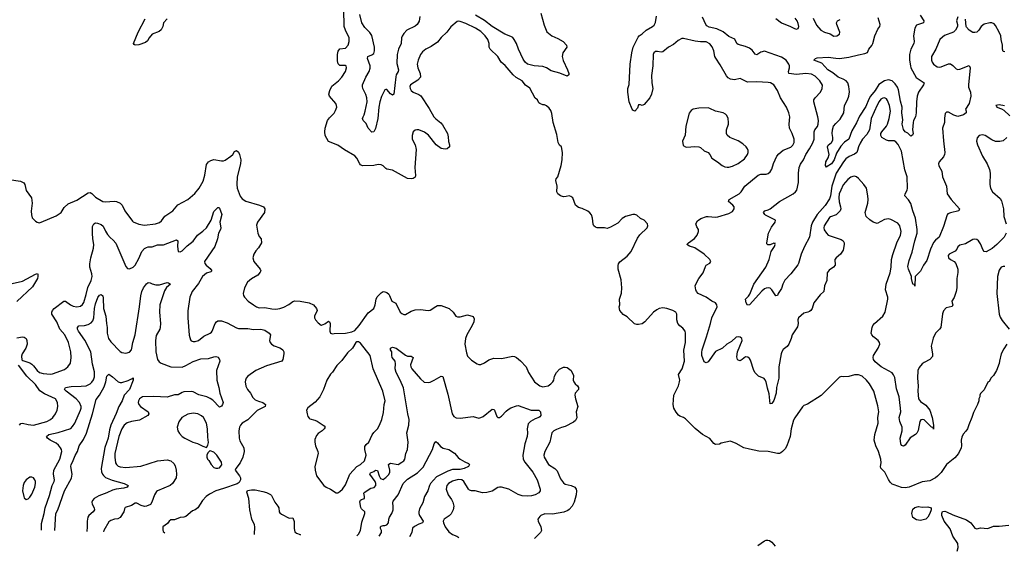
# Model space of a CAD drawing. Header units: inches. Extents: x 1473912 to 1647258, y 640388 to 773423.
# Tile 155 of 256: x 1566101 to 1576584, y 640669 to 646322. Entities that reach past the tile are written whole.
import ezdxf

# ---------------------------------------------------------------- set-up
doc = ezdxf.new("R2010")
doc.units = ezdxf.units.IN
doc.header["$MEASUREMENT"] = 0
doc.layers.add('B5664', color=7, linetype='Continuous')
doc.layers.add('B5674', color=7, linetype='Continuous')

msp = doc.modelspace()

# ---------------------------------------------------------------- linework, layer by layer
at = {"layer": 'B5664', "color": 5}
for points, elevation in [([(1570000, 644740), (1569970, 644767), (1569950, 644778), (1569919, 644781), (1569870, 644771), (1569750, 644767), (1569730, 644779), (1569721, 644790), (1569690, 644850), (1569670, 644875), (1569558, 644938), (1569490, 644988), (1569390, 645028), (1569355, 645090), (1569351, 645130), (1569355, 645170), (1569380, 645250), (1569401, 645279), (1569451, 645329), (1569465, 645355), (1569476, 645390), (1569475, 645410), (1569467, 645430), (1569401, 645510), (1569394, 645530), (1569402, 645570), (1569425, 645615), (1569496, 645670), (1569531, 645710), (1569570, 645770), (1569582, 645810), (1569577, 645830), (1569570, 645835), (1569510, 645836), (1569491, 645851), (1569486, 645886), (1569485, 645950), (1569492, 645988), (1569509, 646011), (1569570, 646019), (1569597, 646050), (1569610, 646090), (1569608, 646130), (1569570, 646210), (1569557, 646250), (1569552, 646430)], 780), ([(1570000, 645578), (1569990, 645575), (1569955, 645505), (1569937, 645450), (1569925, 645390), (1569915, 645270), (1569890, 645165), (1569870, 645129), (1569850, 645125), (1569810, 645170), (1569790, 645219), (1569758, 645250), (1569752, 645270), (1569757, 645290), (1569770, 645311), (1569781, 645350), (1569799, 645450), (1569796, 645490), (1569788, 645528), (1569754, 645590), (1569750, 645610), (1569751, 645630), (1569785, 645710), (1569822, 645770), (1569834, 645806), (1569832, 645830), (1569803, 645910), (1569808, 645930), (1569851, 645949), (1569870, 645964), (1569879, 645990), (1569880, 646030), (1569850, 646153), (1569830, 646185), (1569777, 646237), (1569745, 646290), (1569724, 646376)], 760), ([(1567673, 646330), (1567633, 646287), (1567624, 646250), (1567606, 646214), (1567585, 646195), (1567510, 646167), (1567479, 646130), (1567463, 646097), (1567441, 646079), (1567370, 646054), (1567330, 646050), (1567319, 646059), (1567313, 646070), (1567363, 646190), (1567439, 646330)], 780), ([(1565990, 644623), (1566110, 644606), (1566147, 644587), (1566155, 644570), (1566170, 644505), (1566226, 644426), (1566233, 644370), (1566224, 644284), (1566226, 644246), (1566235, 644215), (1566270, 644178), (1566287, 644167), (1566310, 644163), (1566330, 644168), (1566490, 644235), (1566544, 644270), (1566576, 644324), (1566618, 644362), (1566710, 644402), (1566830, 644480), (1566850, 644483), (1566870, 644472), (1566910, 644436), (1566985, 644390), (1567010, 644386), (1567112, 644392), (1567131, 644390), (1567170, 644372), (1567192, 644350), (1567222, 644290), (1567301, 644181), (1567310, 644173), (1567370, 644148), (1567430, 644138), (1567548, 644152), (1567590, 644164), (1567610, 644184), (1567647, 644233), (1567730, 644290), (1567786, 644354), (1567890, 644408), (1567965, 644475), (1568011, 644529), (1568054, 644606), (1568074, 644670), (1568090, 644782), (1568110, 644811), (1568135, 644825), (1568170, 644836), (1568250, 644821), (1568270, 644821), (1568290, 644827), (1568350, 644870), (1568370, 644890), (1568390, 644921), (1568410, 644931), (1568430, 644913), (1568442, 644890), (1568454, 644830), (1568451, 644790), (1568418, 644650), (1568413, 644570), (1568418, 644530), (1568450, 644445), (1568470, 644418), (1568510, 644392), (1568655, 644350), (1568696, 644330), (1568711, 644310), (1568707, 644270), (1568634, 644170), (1568623, 644137), (1568638, 644050), (1568650, 644018), (1568671, 643990), (1568676, 643950), (1568645, 643895), (1568617, 643863), (1568595, 643830), (1568583, 643790), (1568595, 643750), (1568661, 643670), (1568667, 643650), (1568663, 643637), (1568636, 643604), (1568570, 643567), (1568526, 643530), (1568493, 643470), (1568482, 643410), (1568484, 643390), (1568495, 643370), (1568534, 643330), (1568590, 643288), (1568621, 643270), (1568650, 643259), (1568710, 643260), (1568786, 643246), (1568830, 643244), (1568870, 643249), (1568914, 643266), (1568968, 643292), (1569010, 643326), (1569030, 643332), (1569089, 643329), (1569182, 643310), (1569228, 643288), (1569263, 643250), (1569267, 643230), (1569241, 643170), (1569241, 643150), (1569251, 643130), (1569278, 643098), (1569310, 643075), (1569315, 643075), (1569350, 643087), (1569390, 643116), (1569399, 643110), (1569408, 643090), (1569404, 643010), (1569410, 642987), (1569430, 642980), (1569450, 642985), (1569570, 642990), (1569639, 643001), (1569670, 643015), (1569716, 643070), (1569810, 643206), (1569871, 643249), (1569885, 643290), (1569896, 643350), (1569907, 643373), (1569950, 643416), (1569970, 643430), (1569990, 643428), (1570000, 643424)], 780), ([(1566070, 642940), (1566130, 642950), (1566150, 642947), (1566160, 642940), (1566170, 642930), (1566178, 642910), (1566180, 642870), (1566166, 642830), (1566127, 642770), (1566122, 642742), (1566124, 642704), (1566136, 642696), (1566210, 642672), (1566230, 642660), (1566250, 642642), (1566289, 642590), (1566313, 642570), (1566350, 642559), (1566430, 642553), (1566450, 642556), (1566577, 642603), (1566615, 642630), (1566641, 642670), (1566650, 642730), (1566646, 642790), (1566620, 642890), (1566582, 642970), (1566527, 643030), (1566496, 643110), (1566445, 643190), (1566443, 643210), (1566450, 643230), (1566467, 643250), (1566570, 643329), (1566590, 643328), (1566641, 643290), (1566670, 643275), (1566710, 643267), (1566750, 643276), (1566770, 643292), (1566784, 643316), (1566810, 643398), (1566826, 643474), (1566863, 643550), (1566873, 643590), (1566870, 643621), (1566848, 643690), (1566847, 643727), (1566859, 643790), (1566888, 643892), (1566890, 643930), (1566879, 643990), (1566875, 644050), (1566878, 644122), (1566890, 644150), (1566910, 644161), (1566930, 644159), (1566970, 644145), (1566990, 644127), (1567014, 644074), (1567037, 644037), (1567066, 644006), (1567098, 643978), (1567125, 643945), (1567230, 643697), (1567250, 643677), (1567270, 643673), (1567310, 643691), (1567330, 643713), (1567370, 643783), (1567403, 643857), (1567430, 643889), (1567450, 643901), (1567470, 643906), (1567510, 643906), (1567570, 643927), (1567633, 643927), (1567770, 643982), (1567784, 643970), (1567780, 643910), (1567790, 643858), (1567810, 643853), (1567830, 643864), (1567884, 643916), (1567950, 643966), (1567993, 644030), (1568050, 644073), (1568090, 644110), (1568141, 644190), (1568170, 644281), (1568210, 644325), (1568223, 644323), (1568230, 644318), (1568252, 644250), (1568232, 644170), (1568242, 644110), (1568239, 644090), (1568219, 644050), (1568207, 643990), (1568178, 643910), (1568070, 643750), (1568072, 643730), (1568085, 643710), (1568130, 643675), (1568146, 643650), (1568138, 643642), (1568090, 643626), (1568049, 643590), (1568004, 643516), (1567936, 643430), (1567913, 643370), (1567893, 643227), (1567890, 643150), (1567906, 642966), (1567919, 642919), (1567927, 642907), (1567950, 642900), (1567970, 642900), (1568004, 642910), (1568063, 642957), (1568130, 642988), (1568142, 642998), (1568152, 643010), (1568183, 643090), (1568197, 643110), (1568210, 643120), (1568250, 643119), (1568310, 643097), (1568410, 643044), (1568430, 643039), (1568530, 643039), (1568590, 643026), (1568670, 643030), (1568710, 643021), (1568758, 642990), (1568770, 642972), (1568762, 642910), (1568768, 642890), (1568782, 642870), (1568810, 642854), (1568870, 642834), (1568890, 642820), (1568902, 642810), (1568913, 642790), (1568915, 642770), (1568904, 642710), (1568893, 642690), (1568730, 642641), (1568614, 642590), (1568531, 642530), (1568513, 642510), (1568505, 642490), (1568503, 642470), (1568510, 642425), (1568528, 642390), (1568559, 642350), (1568584, 642304), (1568610, 642280), (1568645, 642265), (1568691, 642251), (1568720, 642230), (1568716, 642210), (1568630, 642166), (1568532, 642068), (1568470, 642030), (1568452, 642010), (1568442, 641990), (1568434, 641950), (1568437, 641870), (1568445, 641845), (1568488, 641770), (1568490, 641730), (1568477, 641670), (1568447, 641610), (1568401, 641550), (1568396, 641530), (1568442, 641470), (1568451, 641450), (1568451, 641429), (1568439, 641401), (1568415, 641385), (1568270, 641335), (1568190, 641312), (1568122, 641278), (1568086, 641250), (1568046, 641210), (1567998, 641130), (1567970, 641109), (1567942, 641098), (1567870, 641039), (1567850, 641033), (1567810, 641029), (1567750, 641005), (1567710, 641004), (1567691, 640990), (1567675, 640965), (1567627, 640930), (1567624, 640896), (1567630, 640878), (1567647, 640864)], 760), ([(1565990, 643510), (1566130, 643543), (1566270, 643617), (1566290, 643622), (1566295, 643615), (1566296, 643590), (1566292, 643570), (1566239, 643481), (1566070, 643324)], 760), ([(1566332, 640893), (1566334, 640966), (1566363, 641070), (1566373, 641130), (1566418, 641262), (1566447, 641370), (1566467, 641410), (1566472, 641430), (1566463, 641490), (1566465, 641530), (1566529, 641650), (1566549, 641730), (1566546, 641750), (1566536, 641770), (1566516, 641796), (1566490, 641817), (1566425, 641850), (1566396, 641870), (1566387, 641890), (1566412, 641910), (1566510, 641931), (1566645, 641975), (1566665, 641995), (1566688, 642032), (1566750, 642170), (1566756, 642190), (1566755, 642210), (1566739, 642250), (1566703, 642290), (1566595, 642370), (1566580, 642390), (1566588, 642410), (1566650, 642421), (1566757, 642423), (1566810, 642430), (1566850, 642450), (1566870, 642468), (1566887, 642493), (1566897, 642523), (1566897, 642577), (1566878, 642658), (1566859, 642790), (1566794, 642914), (1566727, 643010), (1566718, 643030), (1566716, 643050), (1566732, 643068), (1566791, 643071), (1566830, 643080), (1566861, 643099), (1566879, 643121), (1566892, 643150), (1566899, 643250), (1566910, 643302), (1566934, 643366), (1566950, 643391), (1566970, 643401), (1566985, 643385), (1566990, 643362), (1566993, 643250), (1567018, 643170), (1567024, 643090), (1567034, 643050), (1567032, 642990), (1567048, 642930), (1567070, 642897), (1567170, 642793), (1567190, 642782), (1567230, 642775), (1567270, 642788), (1567290, 642810), (1567296, 642830), (1567307, 642890), (1567329, 642971), (1567378, 643270), (1567390, 643386), (1567402, 643430), (1567420, 643470), (1567450, 643514), (1567470, 643528), (1567490, 643525), (1567510, 643513), (1567550, 643502), (1567590, 643503), (1567670, 643526), (1567685, 643525), (1567707, 643510), (1567665, 643475), (1567642, 643438), (1567594, 643290), (1567590, 643210), (1567600, 643090), (1567598, 643050), (1567593, 643030), (1567556, 642964), (1567546, 642910), (1567550, 642790), (1567570, 642708), (1567585, 642685), (1567608, 642668), (1567710, 642630), (1567830, 642628), (1567870, 642643), (1567950, 642686), (1568030, 642715), (1568110, 642719), (1568170, 642738), (1568190, 642739), (1568213, 642733), (1568227, 642710), (1568231, 642691), (1568196, 642590), (1568199, 642490), (1568223, 642410), (1568232, 642350), (1568268, 642250), (1568262, 642230), (1568250, 642213), (1568230, 642202), (1568156, 642276), (1568130, 642295), (1568092, 642312), (1568010, 642334), (1567950, 642363), (1567930, 642369), (1567850, 642363), (1567830, 642357), (1567790, 642333), (1567750, 642331), (1567670, 642307), (1567530, 642316), (1567410, 642310), (1567378, 642290), (1567365, 642270), (1567364, 642250), (1567371, 642230), (1567388, 642210), (1567468, 642150), (1567476, 642130), (1567467, 642113), (1567376, 642064), (1567290, 642048), (1567246, 642034), (1567215, 642010), (1567189, 641971), (1567158, 641890), (1567114, 641710), (1567113, 641670), (1567123, 641610), (1567132, 641590), (1567150, 641575), (1567170, 641568), (1567230, 641560), (1567390, 641573), (1567570, 641630), (1567670, 641642), (1567710, 641630), (1567742, 641602), (1567757, 641577), (1567767, 641530), (1567772, 641488), (1567769, 641450), (1567729, 641390), (1567704, 641370), (1567570, 641313), (1567557, 641303), (1567538, 641270), (1567509, 641191), (1567494, 641166), (1567453, 641147), (1567430, 641145), (1567395, 641155), (1567350, 641182), (1567330, 641182), (1567290, 641156), (1567225, 641135), (1567218, 641122), (1567210, 641089), (1567170, 641029), (1567145, 641015), (1567110, 641010), (1567070, 640996), (1567050, 640981), (1566996, 640890), (1566992, 640876)], 740), ([(1566100, 642010), (1566112, 642028), (1566130, 642033), (1566190, 642017), (1566250, 642010), (1566389, 642050), (1566430, 642070), (1566454, 642090), (1566482, 642130), (1566499, 642170), (1566508, 642210), (1566504, 642250), (1566483, 642290), (1566364, 642344), (1566316, 642376), (1566270, 642443), (1566176, 642530), (1566090, 642649)], 760), ([(1566474, 640890), (1566474, 640890), (1566486, 641070), (1566507, 641110), (1566580, 641310), (1566654, 641446), (1566659, 641490), (1566646, 641570), (1566650, 641590), (1566665, 641615), (1566692, 641688), (1566718, 641730), (1566734, 641790), (1566781, 641859), (1566814, 641926), (1566877, 642130), (1566917, 642283), (1566950, 642330), (1567001, 642419), (1567019, 642470), (1567030, 642531), (1567050, 642551), (1567090, 642525), (1567150, 642470), (1567170, 642462), (1567190, 642463), (1567256, 642484), (1567290, 642503), (1567298, 642502), (1567310, 642512), (1567310, 642488), (1567271, 642390), (1567212, 642328), (1567193, 642270), (1567157, 642210), (1567130, 642135), (1567072, 642010), (1567058, 641962), (1567042, 641870), (1567007, 641773), (1566969, 641550), (1566974, 641514), (1566982, 641490), (1566993, 641473), (1567015, 641455), (1567086, 641426), (1567215, 641390), (1567258, 641370), (1567245, 641350), (1567210, 641339), (1567130, 641331), (1567090, 641320), (1567030, 641290), (1566943, 641257), (1566896, 641230), (1566878, 641210), (1566870, 641190), (1566873, 641170), (1566895, 641130), (1566899, 641110), (1566885, 641090), (1566837, 641050), (1566826, 641030), (1566818, 640990), (1566820, 640930), (1566816, 640881)], 720), ([(1569690, 640833), (1569707, 640850), (1569731, 640889), (1569743, 640977), (1569777, 641070), (1569775, 641090), (1569741, 641121), (1569734, 641134), (1569724, 641196), (1569729, 641211), (1569740, 641220), (1569771, 641230), (1569774, 641250), (1569766, 641286), (1569770, 641295), (1569841, 641339), (1569874, 641346), (1569892, 641370), (1569892, 641390), (1569885, 641410), (1569830, 641490), (1569837, 641503), (1569870, 641517), (1569890, 641532), (1569909, 641529), (1569927, 641470), (1569944, 641444), (1569970, 641433), (1569990, 641445), (1570000, 641455)], 760), ([(1568602, 640849), (1568605, 640930), (1568602, 640950), (1568574, 641010), (1568550, 641110), (1568542, 641230), (1568521, 641299), (1568525, 641315), (1568570, 641324), (1568610, 641322), (1568690, 641306), (1568730, 641293), (1568770, 641273), (1568782, 641262), (1568818, 641190), (1568850, 641150), (1568861, 641130), (1568864, 641090), (1568870, 641079), (1568890, 641062), (1568970, 641022), (1569010, 641023), (1569025, 640985), (1569022, 640910), (1569030, 640876), (1569050, 640860), (1569086, 640846), (1569088, 640842)], 760), ([(1569930, 640829), (1569954, 640870), (1569953, 640890), (1569943, 640910), (1569944, 640930), (1569950, 640937), (1569970, 640944), (1569990, 640943), (1570000, 640946)], 740)]:
    msp.add_lwpolyline(points, dxfattribs=dict(at, elevation=elevation))
for points, elevation in [([(1569690, 642896), (1569681, 642890), (1569644, 642830), (1569590, 642778), (1569530, 642697), (1569477, 642643), (1569430, 642574), (1569410, 642554), (1569371, 642490), (1569336, 642390), (1569296, 642310), (1569246, 642254), (1569170, 642195), (1569156, 642170), (1569161, 642130), (1569170, 642102), (1569183, 642083), (1569190, 642076), (1569243, 642063), (1569270, 642051), (1569344, 642004), (1569354, 641990), (1569342, 641970), (1569322, 641950), (1569280, 641920), (1569261, 641899), (1569243, 641857), (1569243, 641830), (1569251, 641790), (1569276, 641730), (1569279, 641710), (1569243, 641570), (1569246, 641530), (1569263, 641470), (1569341, 641370), (1569365, 641350), (1569410, 641331), (1569470, 641291), (1569490, 641291), (1569510, 641304), (1569537, 641330), (1569570, 641376), (1569616, 641490), (1569690, 641570), (1569730, 641590), (1569773, 641630), (1569790, 641690), (1569776, 641750), (1569777, 641783), (1569790, 641803), (1569820, 641830), (1569854, 641906), (1569870, 641931), (1569910, 641971), (1569932, 642010), (1569957, 642070), (1569976, 642144), (1569981, 642230), (1569992, 642270), (1569968, 642370), (1569864, 642610), (1569832, 642750), (1569730, 642882), (1569710, 642895)], 780), ([(1567950, 642138), (1567893, 642127), (1567828, 642092), (1567796, 642044), (1567777, 641990), (1567784, 641950), (1567801, 641921), (1567830, 641891), (1567861, 641870), (1567945, 641830), (1567995, 641815), (1568050, 641785), (1568090, 641774), (1568104, 641796), (1568113, 641827), (1568104, 641884), (1568101, 641970), (1568091, 642030), (1568058, 642090), (1568036, 642110), (1567999, 642130)], 760), ([(1568130, 641738), (1568124, 641736), (1568104, 641716), (1568094, 641690), (1568094, 641670), (1568102, 641650), (1568115, 641635), (1568141, 641590), (1568170, 641559), (1568190, 641551), (1568210, 641551), (1568230, 641558), (1568253, 641587), (1568250, 641615), (1568199, 641690), (1568170, 641722)], 760), ([(1566230, 641457), (1566210, 641457), (1566170, 641429), (1566150, 641402), (1566138, 641370), (1566133, 641310), (1566144, 641250), (1566150, 641238), (1566170, 641221), (1566190, 641226), (1566210, 641243), (1566230, 641275), (1566261, 641350), (1566270, 641390), (1566269, 641410), (1566263, 641430), (1566250, 641449)], 760)]:
    msp.add_lwpolyline(points, close=True, dxfattribs=dict(at, elevation=elevation))
at = {"layer": 'B5674', "color": 5}
for points, elevation in [([(1570363, 646357), (1570355, 646305), (1570334, 646270), (1570310, 646253), (1570224, 646210), (1570190, 646174), (1570174, 646146), (1570167, 646130), (1570164, 646070), (1570133, 646010), (1570121, 645950), (1570115, 645855), (1570134, 645790), (1570130, 645770), (1570110, 645734), (1570106, 645714), (1570085, 645530), (1570070, 645519), (1570050, 645532), (1570010, 645581), (1570000, 645578)], 760), ([(1571650, 646390), (1571684, 646264), (1571714, 646194), (1571765, 646150), (1571830, 646123), (1571886, 646090), (1571922, 646050), (1571926, 646030), (1571884, 645970), (1571878, 645930), (1571887, 645887), (1571934, 645790), (1571947, 645750), (1571946, 645734), (1571930, 645723), (1571853, 645753), (1571759, 645779), (1571710, 645810), (1571670, 645824), (1571578, 645830), (1571507, 645850), (1571482, 645870), (1571461, 645901), (1571411, 646010), (1571389, 646070), (1571367, 646110), (1571350, 646131), (1571330, 646143), (1571268, 646168), (1571130, 646250), (1571050, 646314), (1570954, 646370)], 760), ([(1576603, 644050), (1576582, 644010), (1576503, 643930), (1576453, 643890), (1576390, 643852), (1576370, 643856), (1576360, 643870), (1576330, 643937), (1576310, 643969), (1576290, 643984), (1576270, 643989), (1576250, 643985), (1576170, 643939), (1576110, 643923), (1576090, 643905), (1576078, 643882), (1576059, 643861), (1575995, 643830), (1575986, 643814), (1575991, 643790), (1576011, 643770), (1576049, 643749), (1576069, 643729), (1576089, 643670), (1576088, 643632), (1576078, 643570), (1576078, 643470), (1576073, 643430), (1576050, 643369), (1576026, 643330), (1576027, 643310), (1576036, 643290), (1576027, 643273), (1575964, 643256), (1575935, 643225), (1575926, 643194), (1575907, 643050), (1575893, 643030), (1575853, 642990), (1575826, 642934), (1575805, 642850), (1575821, 642770), (1575819, 642741), (1575790, 642707), (1575730, 642678), (1575710, 642663), (1575677, 642623), (1575663, 642590), (1575660, 642510), (1575667, 642430), (1575663, 642370), (1575672, 642290), (1575690, 642261), (1575750, 642224), (1575790, 642170), (1575816, 642090), (1575830, 642010), (1575830, 641969), (1575825, 641985), (1575810, 641987), (1575730, 642065), (1575710, 642071), (1575695, 642065), (1575684, 642050), (1575667, 641953), (1575654, 641926), (1575638, 641910), (1575583, 641877), (1575530, 641798), (1575510, 641786), (1575490, 641794), (1575481, 641810), (1575476, 641870), (1575498, 641950), (1575498, 641990), (1575472, 642050), (1575466, 642090), (1575481, 642150), (1575479, 642190), (1575463, 642310), (1575436, 642396), (1575417, 642517), (1575405, 642545), (1575390, 642565), (1575274, 642630), (1575210, 642682), (1575192, 642710), (1575188, 642730), (1575192, 642750), (1575242, 642830), (1575258, 642870), (1575255, 642890), (1575241, 642910), (1575190, 642948), (1575174, 642970), (1575168, 642990), (1575177, 643050), (1575185, 643070), (1575201, 643090), (1575290, 643170), (1575316, 643210), (1575344, 643350), (1575344, 643370), (1575319, 643450), (1575325, 643510), (1575368, 643630), (1575378, 643690), (1575384, 643770), (1575396, 643824), (1575439, 643950), (1575478, 644030), (1575485, 644070), (1575470, 644129), (1575450, 644157), (1575376, 644196), (1575350, 644203), (1575310, 644197), (1575230, 644154), (1575187, 644167), (1575152, 644192), (1575114, 644230), (1575104, 644270), (1575130, 644370), (1575133, 644410), (1575131, 644450), (1575116, 644530), (1575090, 644569), (1575032, 644632), (1575010, 644650), (1574990, 644657), (1574970, 644656), (1574950, 644647), (1574918, 644622), (1574870, 644564), (1574842, 644510), (1574827, 644470), (1574821, 644430), (1574824, 644384), (1574840, 644330), (1574842, 644310), (1574836, 644290), (1574792, 644248), (1574734, 644226), (1574722, 644218), (1574666, 644130), (1574663, 644110), (1574667, 644087), (1574690, 644052), (1574710, 644032), (1574846, 643986), (1574870, 643970), (1574879, 643950), (1574880, 643930), (1574869, 643870), (1574840, 643830), (1574795, 643790), (1574780, 643770), (1574782, 643710), (1574764, 643690), (1574720, 643660), (1574698, 643630), (1574694, 643550), (1574669, 643491), (1574663, 643430), (1574624, 643396), (1574556, 643310), (1574537, 643250), (1574524, 643230), (1574510, 643217), (1574493, 643210), (1574450, 643202), (1574392, 643150), (1574386, 643130), (1574389, 643090), (1574383, 643057), (1574325, 642970), (1574315, 642930), (1574290, 642870), (1574272, 642848), (1574230, 642814), (1574217, 642790), (1574209, 642770), (1574183, 642630), (1574183, 642510), (1574160, 642410), (1574154, 642350), (1574130, 642273), (1574117, 642250), (1574110, 642241), (1574090, 642238), (1574082, 642342), (1574062, 642402), (1574050, 642470), (1574036, 642496), (1574026, 642506), (1573966, 642530), (1573930, 642565), (1573918, 642590), (1573881, 642701), (1573870, 642718), (1573853, 642733), (1573830, 642737), (1573793, 642707), (1573770, 642695), (1573750, 642700), (1573742, 642710), (1573737, 642737), (1573745, 642790), (1573792, 642910), (1573789, 642930), (1573770, 642945), (1573750, 642949), (1573730, 642944), (1573680, 642900), (1573630, 642873), (1573582, 642830), (1573510, 642795), (1573430, 642685), (1573410, 642672), (1573390, 642685), (1573365, 642750), (1573363, 642783), (1573367, 642810), (1573415, 642950), (1573457, 643090), (1573470, 643150), (1573526, 643270), (1573523, 643290), (1573509, 643310), (1573470, 643328), (1573410, 643370), (1573323, 643410), (1573306, 643430), (1573298, 643450), (1573293, 643490), (1573299, 643510), (1573330, 643570), (1573377, 643630), (1573401, 643699), (1573410, 643711), (1573448, 643732), (1573458, 643750), (1573449, 643770), (1573389, 643830), (1573290, 643895), (1573232, 643912), (1573204, 643930), (1573221, 643950), (1573285, 643995), (1573315, 644030), (1573329, 644070), (1573329, 644090), (1573310, 644118), (1573299, 644150), (1573318, 644182), (1573354, 644206), (1573412, 644228), (1573430, 644230), (1573510, 644223), (1573534, 644226), (1573650, 644260), (1573690, 644283), (1573707, 644310), (1573707, 644330), (1573693, 644350), (1573647, 644390), (1573656, 644410), (1573762, 644470), (1573782, 644490), (1573822, 644550), (1573964, 644670), (1573990, 644680), (1574050, 644678), (1574070, 644685), (1574090, 644703), (1574109, 644731), (1574126, 644794), (1574163, 644870), (1574183, 644897), (1574230, 644935), (1574310, 644967), (1574333, 644987), (1574345, 645015), (1574345, 645050), (1574327, 645110), (1574296, 645170), (1574293, 645210), (1574300, 645290), (1574291, 645330), (1574265, 645390), (1574200, 645490), (1574169, 645570), (1574129, 645630), (1574095, 645650), (1574070, 645654), (1573950, 645662), (1573850, 645656), (1573770, 645697), (1573710, 645683), (1573670, 645688), (1573644, 645704), (1573625, 645725), (1573560, 645840), (1573512, 645912), (1573502, 645930), (1573493, 645990), (1573474, 646034), (1573450, 646066), (1573410, 646086), (1573350, 646086), (1573292, 646092), (1573170, 646123), (1573150, 646121), (1573110, 646102), (1573061, 646059), (1573010, 646030), (1572950, 645980), (1572930, 645976), (1572890, 645984), (1572870, 645982), (1572853, 645970), (1572846, 645950), (1572843, 645830), (1572829, 645730), (1572832, 645650), (1572843, 645590), (1572828, 645530), (1572810, 645490), (1572750, 645421), (1572729, 645409), (1572710, 645415), (1572690, 645415), (1572680, 645380), (1572651, 645349), (1572630, 645358), (1572622, 645370), (1572589, 645450), (1572575, 645550), (1572577, 645590), (1572590, 645634), (1572600, 645850), (1572617, 645970), (1572633, 646030), (1572685, 646135), (1572698, 646150), (1572730, 646170), (1572770, 646212), (1572838, 646250), (1572855, 646265), (1572870, 646291), (1572880, 646360)], 760), ([(1576088, 646352), (1576075, 646310), (1576086, 646270), (1576086, 646250), (1576064, 646210), (1576043, 646190), (1575948, 646152), (1575924, 646136), (1575898, 646110), (1575854, 646010), (1575810, 645930), (1575807, 645890), (1575814, 645870), (1575830, 645850), (1575870, 645821), (1575890, 645817), (1575910, 645820), (1575990, 645854), (1576010, 645853), (1576036, 645836), (1576070, 645799), (1576090, 645791), (1576110, 645795), (1576210, 645836), (1576222, 645810), (1576201, 645630), (1576204, 645604), (1576224, 645550), (1576227, 645510), (1576209, 645430), (1576171, 645370), (1576179, 645350), (1576176, 645330), (1576151, 645310), (1576090, 645294), (1576046, 645306), (1575990, 645337), (1575970, 645339), (1575955, 645325), (1575946, 645274), (1575948, 645230), (1575927, 645170), (1575935, 645035), (1575950, 644910), (1575948, 644890), (1575937, 644863), (1575890, 644810), (1575882, 644790), (1575888, 644768), (1575919, 644710), (1575926, 644650), (1575970, 644550), (1575974, 644470), (1576017, 644410), (1576107, 644310), (1576101, 644290), (1576010, 644268), (1575984, 644256), (1575974, 644246), (1575936, 644124), (1575890, 644010), (1575850, 643978), (1575829, 643951), (1575797, 643883), (1575760, 643760), (1575724, 643710), (1575693, 643647), (1575651, 643610), (1575636, 643590), (1575630, 643488), (1575626, 643506), (1575610, 643508), (1575594, 643570), (1575595, 643590), (1575563, 643670), (1575558, 643698), (1575570, 643761), (1575603, 643850), (1575630, 643970), (1575656, 644050), (1575657, 644090), (1575640, 644210), (1575610, 644290), (1575590, 644367), (1575565, 644405), (1575526, 644450), (1575528, 644470), (1575551, 644509), (1575554, 644530), (1575550, 644650), (1575524, 644724), (1575490, 644923), (1575454, 644994), (1575430, 645024), (1575410, 645034), (1575350, 645034), (1575330, 645039), (1575281, 645070), (1575268, 645090), (1575271, 645110), (1575281, 645130), (1575330, 645188), (1575339, 645210), (1575358, 645270), (1575372, 645350), (1575362, 645410), (1575342, 645462), (1575330, 645479), (1575310, 645490), (1575290, 645489), (1575270, 645476), (1575250, 645451), (1575230, 645412), (1575165, 645270), (1575149, 645150), (1575120, 645100), (1575074, 645050), (1575049, 645010), (1575030, 644970), (1575022, 644930), (1575013, 644910), (1574989, 644891), (1574933, 644867), (1574898, 644842), (1574871, 644809), (1574793, 644690), (1574747, 644550), (1574734, 644450), (1574724, 644416), (1574675, 644345), (1574590, 644249), (1574542, 644170), (1574526, 644130), (1574511, 644009), (1574455, 643910), (1574422, 643830), (1574394, 643730), (1574386, 643714), (1574310, 643618), (1574247, 643553), (1574226, 643510), (1574210, 643464), (1574177, 643410), (1574170, 643389), (1574150, 643384), (1574108, 643448), (1574090, 643467), (1574070, 643472), (1574050, 643468), (1574030, 643458), (1574004, 643436), (1573870, 643289), (1573850, 643285), (1573834, 643310), (1573829, 643350), (1573860, 643380), (1573876, 643404), (1573916, 643510), (1574045, 643690), (1574081, 643770), (1574103, 643857), (1574138, 643910), (1574145, 643930), (1574142, 643938), (1574146, 643946), (1574138, 643942), (1574130, 643945), (1574092, 643928), (1574068, 643928), (1574057, 643937), (1574056, 643950), (1574072, 644050), (1574105, 644115), (1574145, 644170), (1574149, 644190), (1574043, 644243), (1574033, 644250), (1574019, 644270), (1574035, 644290), (1574070, 644300), (1574090, 644312), (1574192, 644390), (1574337, 644470), (1574361, 644490), (1574374, 644510), (1574392, 644590), (1574391, 644689), (1574399, 644750), (1574415, 644785), (1574445, 644830), (1574471, 644890), (1574511, 644949), (1574546, 645014), (1574559, 645050), (1574559, 645130), (1574566, 645150), (1574594, 645186), (1574603, 645210), (1574605, 645250), (1574598, 645290), (1574555, 645450), (1574556, 645470), (1574570, 645490), (1574628, 645552), (1574645, 645590), (1574647, 645627), (1574619, 645670), (1574570, 645722), (1574530, 645743), (1574470, 645748), (1574370, 645740), (1574291, 645751), (1574286, 645770), (1574297, 645810), (1574297, 645830), (1574291, 645850), (1574261, 645890), (1574210, 645922), (1574030, 645987), (1573990, 645978), (1573948, 645948), (1573930, 645956), (1573898, 645998), (1573870, 646018), (1573830, 646035), (1573750, 646058), (1573735, 646070), (1573715, 646115), (1573650, 646143), (1573591, 646191), (1573523, 646223), (1573443, 646243), (1573417, 646257), (1573405, 646270), (1573369, 646350)], 740), ([(1575687, 646370), (1575727, 646310), (1575722, 646290), (1575650, 646263), (1575631, 646230), (1575616, 646150), (1575625, 646090), (1575621, 646070), (1575589, 646010), (1575576, 645950), (1575576, 645890), (1575584, 645830), (1575590, 645810), (1575646, 645706), (1575731, 645650), (1575725, 645630), (1575669, 645551), (1575657, 645510), (1575648, 645450), (1575646, 645330), (1575638, 645290), (1575617, 645250), (1575613, 645230), (1575607, 645150), (1575613, 645110), (1575607, 645093), (1575590, 645083), (1575556, 645116), (1575527, 645130), (1575510, 645155), (1575498, 645210), (1575502, 645258), (1575494, 645330), (1575495, 645390), (1575477, 645457), (1575456, 645576), (1575446, 645606), (1575421, 645641), (1575390, 645671), (1575350, 645681), (1575310, 645671), (1575247, 645633), (1575209, 645570), (1575160, 645510), (1575142, 645478), (1575110, 645398), (1575043, 645297), (1575010, 645224), (1574961, 645139), (1574930, 645052), (1574882, 645018), (1574843, 644977), (1574796, 644904), (1574771, 644830), (1574760, 644810), (1574743, 644790), (1574698, 644762), (1574690, 644753), (1574681, 644770), (1574683, 644810), (1574707, 644853), (1574718, 644890), (1574701, 644970), (1574710, 644987), (1574744, 645016), (1574758, 645042), (1574760, 645070), (1574752, 645112), (1574756, 645150), (1574767, 645190), (1574790, 645219), (1574837, 645263), (1574875, 645330), (1574881, 645410), (1574914, 645470), (1574928, 645510), (1574934, 645554), (1574930, 645610), (1574918, 645650), (1574901, 645670), (1574870, 645690), (1574815, 645710), (1574757, 645757), (1574704, 645790), (1574640, 645860), (1574557, 645890), (1574574, 645910), (1574590, 645915), (1574710, 645924), (1574791, 645911), (1574830, 645910), (1574930, 645924), (1575030, 645949), (1575099, 645961), (1575127, 645973), (1575141, 646010), (1575172, 646048), (1575184, 646070), (1575206, 646150), (1575238, 646222), (1575257, 646250), (1575261, 646270), (1575241, 646341)], 720), ([(1576611, 642870), (1576578, 642822), (1576551, 642770), (1576532, 642692), (1576530, 642666), (1576502, 642590), (1576470, 642538), (1576445, 642515), (1576424, 642476), (1576410, 642466), (1576370, 642386), (1576330, 642346), (1576322, 642330), (1576322, 642310), (1576312, 642290), (1576311, 642270), (1576298, 642230), (1576255, 642145), (1576239, 642090), (1576205, 642015), (1576191, 641970), (1576175, 641945), (1576146, 641914), (1576130, 641882), (1576125, 641850), (1576128, 641790), (1576124, 641770), (1576096, 641710), (1576058, 641662), (1575970, 641590), (1575913, 641507), (1575874, 641466), (1575851, 641450), (1575790, 641418), (1575710, 641408), (1575570, 641351), (1575530, 641344), (1575490, 641348), (1575410, 641376), (1575390, 641384), (1575370, 641403), (1575350, 641432), (1575313, 641510), (1575271, 641551), (1575265, 641570), (1575273, 641610), (1575269, 641650), (1575245, 641730), (1575217, 641790), (1575199, 641850), (1575205, 641910), (1575242, 642030), (1575239, 642090), (1575247, 642150), (1575236, 642216), (1575196, 642370), (1575149, 642450), (1575116, 642490), (1575070, 642531), (1575030, 642545), (1574990, 642545), (1574930, 642529), (1574870, 642524), (1574850, 642529), (1574830, 642522), (1574681, 642370), (1574633, 642327), (1574490, 642234), (1574450, 642218), (1574435, 642205), (1574352, 642088), (1574338, 642062), (1574313, 641970), (1574303, 641890), (1574270, 641790), (1574250, 641760), (1574223, 641730), (1574204, 641716), (1574190, 641710), (1574170, 641709), (1574070, 641730), (1573970, 641733), (1573870, 641753), (1573810, 641769), (1573730, 641816), (1573670, 641841), (1573570, 641819), (1573550, 641809), (1573510, 641805), (1573490, 641814), (1573447, 641867), (1573370, 641912), (1573294, 641974), (1573190, 642078), (1573170, 642092), (1573130, 642105), (1573115, 642115), (1573090, 642147), (1573065, 642190), (1573060, 642230), (1573067, 642330), (1573114, 642430), (1573127, 642470), (1573129, 642490), (1573116, 642550), (1573155, 642610), (1573180, 642690), (1573173, 642807), (1573189, 642890), (1573189, 642989), (1573185, 643010), (1573162, 643042), (1573128, 643068), (1573109, 643090), (1573098, 643130), (1573096, 643190), (1573086, 643210), (1573054, 643230), (1572990, 643250), (1572950, 643256), (1572910, 643250), (1572883, 643237), (1572850, 643213), (1572755, 643110), (1572730, 643089), (1572690, 643079), (1572670, 643079), (1572646, 643086), (1572570, 643162), (1572526, 643186), (1572489, 643230), (1572485, 643270), (1572489, 643291), (1572487, 643350), (1572507, 643413), (1572511, 643469), (1572506, 643554), (1572474, 643670), (1572472, 643708), (1572476, 643724), (1572492, 643748), (1572570, 643807), (1572610, 643858), (1572680, 644000), (1572705, 644035), (1572781, 644110), (1572789, 644130), (1572785, 644150), (1572750, 644189), (1572710, 644209), (1572670, 644242), (1572650, 644249), (1572630, 644249), (1572550, 644229), (1572514, 644206), (1572470, 644158), (1572390, 644115), (1572357, 644103), (1572329, 644109), (1572250, 644109), (1572230, 644114), (1572214, 644130), (1572207, 644147), (1572201, 644210), (1572190, 644248), (1572170, 644269), (1572150, 644284), (1572090, 644314), (1572050, 644325), (1572018, 644350), (1571990, 644428), (1571970, 644442), (1571950, 644449), (1571920, 644440), (1571890, 644439), (1571858, 644450), (1571830, 644469), (1571821, 644490), (1571823, 644550), (1571809, 644610), (1571813, 644630), (1571830, 644650), (1571865, 644770), (1571876, 644830), (1571880, 644910), (1571870, 644968), (1571848, 644988), (1571835, 645015), (1571820, 645100), (1571781, 645230), (1571766, 645326), (1571756, 645356), (1571740, 645380), (1571710, 645404), (1571690, 645415), (1571670, 645415), (1571638, 645430), (1571630, 645438), (1571615, 645470), (1571590, 645489), (1571534, 645594), (1571485, 645625), (1571450, 645673), (1571388, 645708), (1571354, 645734), (1571270, 645833), (1571229, 645870), (1571190, 645930), (1571110, 646010), (1571100, 646030), (1571099, 646070), (1571086, 646110), (1571056, 646150), (1571010, 646196), (1570953, 646230), (1570850, 646280), (1570790, 646302), (1570770, 646305), (1570759, 646301), (1570693, 646247), (1570650, 646190), (1570590, 646134), (1570550, 646084), (1570482, 646038), (1570427, 646010), (1570390, 645980), (1570370, 645950), (1570343, 645890), (1570334, 645850), (1570341, 645810), (1570366, 645750), (1570367, 645710), (1570340, 645680), (1570263, 645630), (1570255, 645610), (1570257, 645590), (1570268, 645570), (1570290, 645550), (1570350, 645528), (1570372, 645512), (1570459, 645379), (1570510, 645289), (1570530, 645266), (1570585, 645225), (1570602, 645202), (1570656, 645110), (1570664, 645076), (1570666, 645026), (1570677, 644990), (1570676, 644970), (1570651, 644950), (1570630, 644945), (1570590, 644952), (1570535, 644990), (1570453, 645093), (1570410, 645124), (1570351, 645149), (1570330, 645152), (1570310, 645146), (1570291, 645130), (1570278, 645090), (1570280, 645050), (1570310, 644990), (1570322, 644942), (1570309, 644750), (1570315, 644665), (1570310, 644647), (1570290, 644634), (1570270, 644630), (1570230, 644632), (1570070, 644720), (1570010, 644731), (1570000, 644740)], 780), ([(1574150, 646334), (1574210, 646287), (1574309, 646249), (1574350, 646227), (1574370, 646220), (1574390, 646227), (1574395, 646250), (1574390, 646282), (1574378, 646310), (1574357, 646337)], 740), ([(1574550, 646339), (1574585, 646265), (1574631, 646210), (1574671, 646190), (1574730, 646171), (1574770, 646148), (1574802, 646150), (1574830, 646168), (1574834, 646190), (1574802, 646270), (1574799, 646290), (1574809, 646310), (1574836, 646324)], 740), ([(1576590, 645979), (1576570, 645985), (1576564, 646010), (1576566, 646050), (1576551, 646110), (1576547, 646150), (1576530, 646190), (1576490, 646261), (1576476, 646276), (1576450, 646287), (1576430, 646287), (1576370, 646274), (1576337, 646250), (1576311, 646209), (1576291, 646190), (1576270, 646185), (1576250, 646186), (1576209, 646210), (1576181, 646241), (1576176, 646250), (1576170, 646326)], 740), ([(1576586, 645406), (1576530, 645416), (1576494, 645410), (1576502, 645402), (1576505, 645390), (1576554, 645374), (1576578, 645358), (1576641, 645301)], 760), ([(1576610, 645069), (1576570, 645034), (1576535, 645025), (1576490, 645026), (1576450, 645043), (1576380, 645090), (1576350, 645098), (1576317, 645090), (1576294, 645066), (1576287, 645030), (1576297, 644990), (1576353, 644870), (1576403, 644790), (1576426, 644730), (1576434, 644690), (1576430, 644570), (1576438, 644530), (1576458, 644490), (1576540, 644420), (1576554, 644394), (1576576, 644310), (1576579, 644230), (1576603, 644150)], 760), ([(1576590, 643696), (1576570, 643697), (1576550, 643690), (1576530, 643658), (1576513, 643590), (1576505, 643410), (1576528, 643190), (1576539, 643159), (1576562, 643122), (1576636, 643030)], 780), ([(1570000, 643424), (1570010, 643420), (1570030, 643402), (1570039, 643390), (1570064, 643330), (1570106, 643306), (1570153, 643213), (1570170, 643196), (1570190, 643186), (1570210, 643186), (1570270, 643224), (1570310, 643236), (1570370, 643240), (1570450, 643230), (1570470, 643234), (1570531, 643271), (1570550, 643281), (1570570, 643284), (1570590, 643283), (1570672, 643250), (1570718, 643210), (1570745, 643170), (1570762, 643162), (1570790, 643163), (1570870, 643184), (1570930, 643166), (1570940, 643140), (1570936, 643110), (1570918, 643070), (1570860, 642970), (1570849, 642930), (1570842, 642870), (1570858, 642778), (1570870, 642744), (1570910, 642702), (1570970, 642663), (1570990, 642655), (1571010, 642654), (1571050, 642673), (1571096, 642704), (1571150, 642722), (1571230, 642719), (1571350, 642742), (1571370, 642740), (1571390, 642730), (1571434, 642694), (1571495, 642630), (1571519, 642570), (1571583, 642470), (1571639, 642430), (1571670, 642419), (1571690, 642420), (1571729, 642430), (1571757, 642450), (1571776, 642470), (1571787, 642490), (1571795, 642530), (1571818, 642570), (1571850, 642604), (1571870, 642617), (1571890, 642627), (1571910, 642628), (1571930, 642622), (1571971, 642590), (1571998, 642538), (1571995, 642490), (1572001, 642470), (1572016, 642450), (1572039, 642430), (1572052, 642410), (1572050, 642390), (1572014, 642350), (1572010, 642330), (1572017, 642290), (1572042, 642210), (1572026, 642150), (1572032, 642088), (1572019, 642061), (1571999, 642041), (1571910, 641995), (1571870, 641986), (1571815, 641965), (1571789, 641950), (1571767, 641930), (1571745, 641830), (1571691, 641729), (1571680, 641690), (1571684, 641670), (1571730, 641592), (1571797, 641550), (1571823, 641523), (1571860, 641440), (1571890, 641396), (1571910, 641381), (1571971, 641370), (1572011, 641350), (1572024, 641330), (1572030, 641310), (1572027, 641270), (1572004, 641190), (1571982, 641150), (1571950, 641112), (1571937, 641103), (1571894, 641086), (1571775, 641065), (1571693, 641067), (1571651, 641049), (1571640, 641040), (1571618, 641010), (1571621, 640990), (1571651, 640930), (1571655, 640890), (1571646, 640870), (1571581, 640804)], 780), ([(1570000, 641455), (1570030, 641485), (1570041, 641510), (1570043, 641530), (1570027, 641590), (1570030, 641597), (1570050, 641605), (1570130, 641592), (1570170, 641615), (1570190, 641630), (1570203, 641650), (1570212, 641710), (1570230, 641750), (1570237, 641830), (1570223, 641930), (1570245, 642010), (1570248, 642070), (1570233, 642130), (1570187, 642407), (1570151, 642490), (1570108, 642570), (1570100, 642610), (1570102, 642662), (1570097, 642690), (1570067, 642730), (1570062, 642750), (1570062, 642790), (1570050, 642810), (1570050, 642830), (1570070, 642841), (1570110, 642830), (1570210, 642754), (1570230, 642745), (1570270, 642744), (1570290, 642731), (1570262, 642650), (1570264, 642630), (1570275, 642610), (1570370, 642501), (1570408, 642468), (1570450, 642463), (1570470, 642469), (1570513, 642487), (1570590, 642531), (1570607, 642527), (1570658, 642338), (1570704, 642130), (1570723, 642103), (1570749, 642089), (1570790, 642084), (1570930, 642103), (1570990, 642086), (1571010, 642090), (1571037, 642103), (1571130, 642179), (1571150, 642178), (1571157, 642170), (1571181, 642101), (1571190, 642091), (1571210, 642091), (1571230, 642104), (1571280, 642160), (1571303, 642177), (1571330, 642193), (1571390, 642217), (1571410, 642218), (1571545, 642170), (1571630, 642170), (1571646, 642150), (1571649, 642111), (1571640, 642100), (1571628, 642090), (1571590, 642077), (1571538, 642050), (1571515, 642025), (1571504, 641970), (1571508, 641930), (1571505, 641890), (1571480, 641810), (1571457, 641690), (1571463, 641650), (1571478, 641618), (1571563, 641510), (1571610, 641430), (1571642, 641330), (1571642, 641310), (1571628, 641290), (1571591, 641270), (1571550, 641258), (1571510, 641254), (1571450, 641257), (1571410, 641272), (1571310, 641331), (1571230, 641351), (1571210, 641352), (1571190, 641346), (1571130, 641309), (1571073, 641293), (1571030, 641291), (1570952, 641312), (1570910, 641313), (1570890, 641320), (1570878, 641330), (1570831, 641410), (1570809, 641429), (1570770, 641433), (1570710, 641416), (1570667, 641390), (1570650, 641370), (1570643, 641330), (1570662, 641270), (1570700, 641220), (1570714, 641190), (1570723, 641150), (1570718, 641110), (1570694, 641066), (1570674, 641046), (1570620, 641010), (1570610, 640990), (1570614, 640970), (1570632, 640930), (1570670, 640877), (1570708, 640848), (1570757, 640830), (1570776, 640817)], 760), ([(1570000, 640946), (1570010, 640949), (1570028, 640970), (1570030, 641010), (1570037, 641030), (1570063, 641070), (1570076, 641110), (1570078, 641138), (1570074, 641190), (1570078, 641202), (1570132, 641270), (1570183, 641390), (1570230, 641435), (1570338, 641502), (1570396, 641564), (1570495, 641750), (1570513, 641810), (1570530, 641836), (1570550, 641821), (1570582, 641782), (1570610, 641767), (1570671, 641750), (1570730, 641711), (1570770, 641666), (1570791, 641650), (1570840, 641620), (1570881, 641601), (1570891, 641590), (1570879, 641570), (1570833, 641550), (1570790, 641538), (1570710, 641538), (1570659, 641521), (1570538, 641462), (1570474, 641390), (1570463, 641370), (1570446, 641310), (1570412, 641250), (1570395, 641185), (1570359, 641121), (1570349, 641090), (1570349, 641070), (1570357, 641050), (1570397, 640990), (1570396, 640984), (1570388, 640970), (1570350, 640957), (1570306, 640934), (1570285, 640915), (1570275, 640870), (1570252, 640824)], 740), ([(1576081, 640669), (1576081, 640670), (1576094, 640710), (1576088, 640750), (1576037, 640830), (1576006, 640906), (1575944, 640990), (1575919, 641050), (1575917, 641070), (1575927, 641093), (1575950, 641096), (1575970, 641090), (1576035, 641055), (1576182, 641002), (1576226, 640970), (1576270, 640915), (1576290, 640907), (1576330, 640917), (1576410, 640911), (1576470, 640937), (1576530, 640935), (1576632, 640948)], 780), ([(1573959, 640731), (1574030, 640781), (1574050, 640787), (1574067, 640787), (1574083, 640783), (1574110, 640765), (1574144, 640724)], 780)]:
    msp.add_lwpolyline(points, dxfattribs=dict(at, elevation=elevation))
at = {"layer": 'B5674', "color": 5, "elevation": 780}
for points in [[(1573430, 645384), (1573330, 645381), (1573271, 645369), (1573250, 645355), (1573230, 645328), (1573193, 645190), (1573185, 645095), (1573157, 645030), (1573165, 644985), (1573188, 644968), (1573205, 644965), (1573290, 644975), (1573331, 644970), (1573350, 644961), (1573389, 644929), (1573430, 644910), (1573447, 644890), (1573470, 644848), (1573530, 644810), (1573581, 644770), (1573610, 644757), (1573633, 644753), (1573650, 644753), (1573690, 644764), (1573750, 644793), (1573817, 644843), (1573851, 644890), (1573858, 644910), (1573857, 644930), (1573850, 644950), (1573834, 644970), (1573801, 645001), (1573750, 645033), (1573661, 645070), (1573634, 645094), (1573627, 645110), (1573627, 645150), (1573649, 645210), (1573649, 645230), (1573643, 645270), (1573630, 645302), (1573617, 645317), (1573590, 645332), (1573509, 645349), (1573450, 645379)], [(1575710, 641139), (1575770, 641141), (1575805, 641130), (1575806, 641110), (1575791, 641070), (1575771, 641030), (1575750, 641009), (1575690, 640997), (1575650, 641005), (1575610, 641029), (1575601, 641070), (1575610, 641115), (1575630, 641133), (1575670, 641144)]]:
    msp.add_lwpolyline(points, close=True, dxfattribs=at)

doc.saveas('drawing.dxf')
